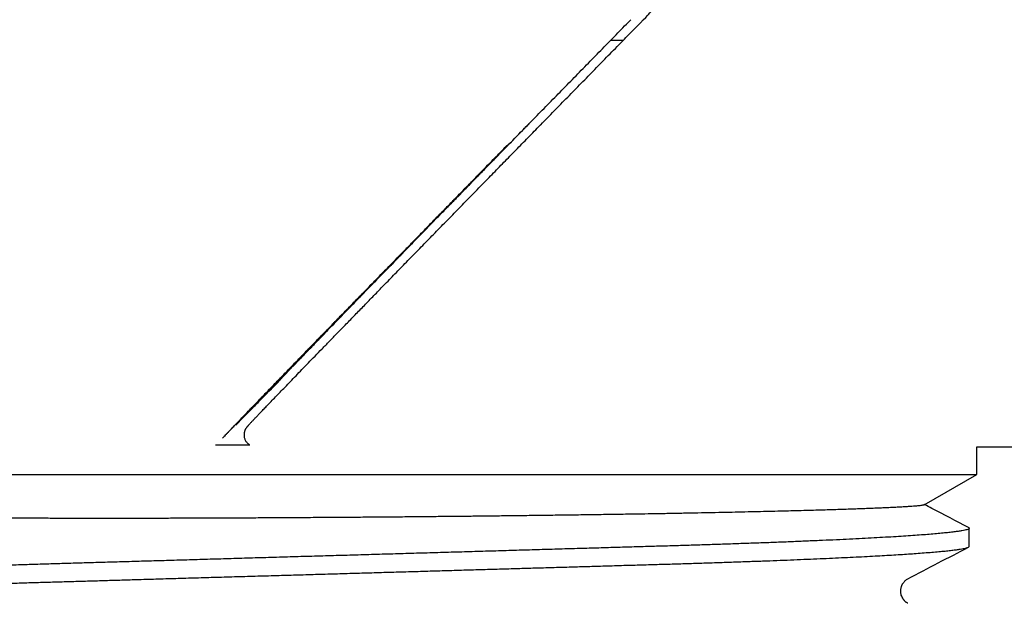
# Model space of a CAD drawing. Header units: millimetres. Extents: x 8 to 871, y 12 to 406.
# Tile 26 of 30: x 657 to 674, y 333 to 343. Entities that reach past the tile are written whole.
import ezdxf

# ---------------------------------------------------------------- set-up
doc = ezdxf.new("R2010")
doc.units = ezdxf.units.MM

msp = doc.modelspace()

# ---------------------------------------------------------------- linework, layer by layer
at = {"color": 7, "linetype": 'Continuous', "lineweight": 30}
for p, q in [((667.616, 342.566), (667.404, 342.566)), ((666.022, 341.159), (666.015, 341.148)), ((666.018, 341.151), (666.029, 341.162)), ((665.654, 340.796), (665.667, 340.802)), ((660.746, 335.752), (661.322, 335.752)), ((673.572, 335.252), (673.572, 335.718)), ((652.572, 335.252), (673.572, 335.252)), ((672.687, 334.742), (673.572, 335.252)), ((673.447, 334.042), (673.447, 334.347))]:
    msp.add_line(p, q, dxfattribs=at)
for points, knots in [([(666.223, 341.143), (666.224, 341.144), (666.3, 341.222), (666.451, 341.377), (666.68, 341.61), (666.909, 341.844), (667.139, 342.079), (667.36, 342.306), (667.609, 342.56), (667.747, 342.701), (668.108, 343.07), (667.976, 342.935), (668.264, 343.229), (668.366, 343.335), (668.553, 343.526), (668.713, 343.69), (668.878, 343.859), (669.04, 344.025), (669.2, 344.189), (669.354, 344.348), (669.504, 344.501), (669.649, 344.651), (669.791, 344.796), (669.927, 344.937), (670.058, 345.072), (670.183, 345.201), (670.313, 345.336), (670.448, 345.476), (670.587, 345.62), (670.718, 345.757), (670.831, 345.874), (670.927, 345.974), (671.007, 346.057), (671.074, 346.128), (671.125, 346.181), (671.15, 346.208), (671.16, 346.218)], [0, 0, 0, 0, 0.000338, 0.035452, 0.070569, 0.105689, 0.140807, 0.175946, 0.211092, 0.246232, 0.281361, 0.281436, 0.309624, 0.337832, 0.366042, 0.394242, 0.422423, 0.45201, 0.481627, 0.511252, 0.540865, 0.570449, 0.601247, 0.63207, 0.66291, 0.693748, 0.72456, 0.763895, 0.803246, 0.8426, 0.88194, 0.909762, 0.937589, 0.965406, 0.986398, 1, 1, 1, 1]), ([(666.026, 341.159), (666.101, 341.236), (666.255, 341.393), (666.491, 341.634), (666.73, 341.879), (666.97, 342.123), (667.206, 342.365), (667.439, 342.603), (667.618, 342.786), (667.718, 342.888), (667.743, 342.914)], [0, 0, 0, 0, 0.131503, 0.269661, 0.407836, 0.546007, 0.684112, 0.819749, 0.955395, 1, 1, 1, 1]), ([(661.391, 336.179), (661.391, 336.179), (661.401, 336.189), (661.426, 336.215), (661.466, 336.257), (661.512, 336.305), (661.564, 336.359), (661.621, 336.418), (661.684, 336.484), (661.755, 336.558), (661.833, 336.638), (661.917, 336.725), (662.006, 336.818), (662.102, 336.916), (662.202, 337.02), (662.309, 337.13), (662.422, 337.247), (662.541, 337.369), (662.666, 337.498), (662.796, 337.631), (662.933, 337.773), (663.079, 337.922), (663.233, 338.081), (663.394, 338.246), (663.564, 338.421), (663.745, 338.607), (663.937, 338.804), (664.135, 339.007), (664.34, 339.217), (664.551, 339.433), (664.767, 339.654), (664.987, 339.879), (665.199, 340.097), (665.406, 340.308), (665.605, 340.512), (665.807, 340.718), (666.012, 340.928), (666.151, 341.07), (666.22, 341.141)], [0, 0, 0, 0, 0.000038, 0.027157, 0.05427, 0.081532, 0.108794, 0.135784, 0.162774, 0.19094, 0.219117, 0.247293, 0.275458, 0.303111, 0.330774, 0.358437, 0.386088, 0.413968, 0.441847, 0.469288, 0.49673, 0.525866, 0.555015, 0.584163, 0.613299, 0.644782, 0.676281, 0.70778, 0.739262, 0.771094, 0.802926, 0.834069, 0.865212, 0.89216, 0.919122, 0.946088, 0.973051, 1, 1, 1, 1]), ([(661.806, 336.815), (661.807, 336.818), (661.81, 336.822), (661.83, 336.844), (661.855, 336.871), (661.878, 336.896), (661.894, 336.912), (661.91, 336.93), (661.928, 336.949), (661.948, 336.97), (661.969, 336.992), (662.021, 337.046), (662.12, 337.15), (662.294, 337.33), (662.506, 337.549), (662.739, 337.79), (662.986, 338.043), (663.237, 338.302), (663.513, 338.585), (663.811, 338.891), (664.159, 339.248), (664.56, 339.659), (665.019, 340.129), (665.502, 340.624), (665.844, 340.973), (666.015, 341.148)], [0, 0, 0, 0, 0.054454, 0.105335, 0.152687, 0.167849, 0.18262, 0.197002, 0.210999, 0.224613, 0.237849, 0.25071, 0.314278, 0.376966, 0.439094, 0.50099, 0.55092, 0.600586, 0.65018, 0.699892, 0.749913, 0.812777, 0.875156, 0.937435, 1, 1, 1, 1]), ([(665.67, 340.796), (665.726, 340.852), (665.842, 340.971), (665.961, 341.093), (666.024, 341.157)], [0, 0, 0, 0, 0.473785, 1, 1, 1, 1]), ([(665.665, 340.8), (665.592, 340.726), (665.447, 340.577), (665.232, 340.357), (665.021, 340.142), (664.814, 339.929), (664.61, 339.721), (664.415, 339.521), (664.228, 339.329), (664.048, 339.145), (663.872, 338.965), (663.7, 338.789), (663.529, 338.613), (663.359, 338.439), (663.19, 338.266), (663.027, 338.098), (662.869, 337.936), (662.716, 337.779), (662.571, 337.629), (662.433, 337.488), (662.303, 337.355), (662.179, 337.227), (662.06, 337.104), (661.943, 336.984), (661.831, 336.868), (661.722, 336.756), (661.619, 336.649), (661.522, 336.549), (661.431, 336.455), (661.35, 336.371), (661.278, 336.297), (661.214, 336.23), (661.166, 336.181), (661.133, 336.146), (661.111, 336.124), (661.091, 336.102), (661.07, 336.081), (661.051, 336.061), (661.024, 336.033), (660.992, 335.999), (660.956, 335.962), (660.924, 335.928), (660.9, 335.902), (660.882, 335.884), (660.872, 335.873), (660.866, 335.867), (660.864, 335.865)], [0, 0, 0, 0, 0.027519, 0.054993, 0.082444, 0.109893, 0.137363, 0.164745, 0.190471, 0.216175, 0.241876, 0.267592, 0.293341, 0.320621, 0.347867, 0.375102, 0.402347, 0.429625, 0.457007, 0.482837, 0.508655, 0.53448, 0.560331, 0.586226, 0.61351, 0.640835, 0.668221, 0.695689, 0.72326, 0.750567, 0.774473, 0.798444, 0.822492, 0.831963, 0.841449, 0.850951, 0.860468, 0.870003, 0.879556, 0.90133, 0.923558, 0.94625, 0.969416, 0.981744, 0.994206, 1, 1, 1, 1]), ([(660.898, 335.9), (660.899, 335.901), (660.904, 335.907), (660.914, 335.918), (660.93, 335.934), (660.948, 335.953), (660.968, 335.975), (660.998, 336.006), (661.039, 336.048), (661.093, 336.105), (661.155, 336.169), (661.223, 336.24), (661.297, 336.317), (661.379, 336.402), (661.455, 336.481), (661.525, 336.553), (661.585, 336.615), (661.646, 336.679), (661.713, 336.748), (661.783, 336.821), (661.858, 336.898), (661.932, 336.975), (662.006, 337.051), (662.077, 337.125), (662.149, 337.199), (662.22, 337.272), (662.291, 337.345), (662.358, 337.414), (662.418, 337.476), (662.471, 337.53), (662.517, 337.577), (662.56, 337.622), (662.602, 337.664), (662.643, 337.707), (662.688, 337.752), (662.737, 337.803), (662.791, 337.858), (662.85, 337.919), (662.915, 337.986), (662.986, 338.058), (663.06, 338.135), (663.139, 338.216), (663.223, 338.302), (663.312, 338.393), (663.407, 338.491), (663.509, 338.595), (663.614, 338.703), (663.724, 338.815), (663.837, 338.931), (663.957, 339.054), (664.083, 339.183), (664.215, 339.319), (664.354, 339.461), (664.5, 339.611), (664.653, 339.768), (664.814, 339.932), (664.98, 340.102), (665.153, 340.279), (665.333, 340.463), (665.501, 340.635), (665.61, 340.747), (665.656, 340.794)], [0, 0, 0, 0, 0.003046, 0.014765, 0.027134, 0.040354, 0.054423, 0.069046, 0.095699, 0.123058, 0.151129, 0.179914, 0.207935, 0.236609, 0.265942, 0.28354, 0.301369, 0.319234, 0.336563, 0.356447, 0.37552, 0.393783, 0.411222, 0.42782, 0.443578, 0.4595, 0.474467, 0.488482, 0.501547, 0.511147, 0.520161, 0.52859, 0.536475, 0.543955, 0.552265, 0.561406, 0.571378, 0.582179, 0.59381, 0.606271, 0.619561, 0.632961, 0.64711, 0.662009, 0.677659, 0.694061, 0.711216, 0.72808, 0.745616, 0.763824, 0.782707, 0.802266, 0.822504, 0.843422, 0.865025, 0.887315, 0.910296, 0.933544, 0.957467, 0.982072, 1, 1, 1, 1]), ([(661.865, 336.882), (661.866, 336.883), (661.87, 336.887), (661.88, 336.898), (661.895, 336.914), (661.914, 336.934), (661.934, 336.955), (661.959, 336.982), (661.988, 337.012), (662.024, 337.049), (662.063, 337.09), (662.109, 337.137), (662.159, 337.19), (662.216, 337.249), (662.279, 337.315), (662.349, 337.386), (662.425, 337.465), (662.507, 337.55), (662.601, 337.647), (662.707, 337.756), (662.825, 337.878), (662.95, 338.007), (663.082, 338.143), (663.204, 338.268), (663.314, 338.381), (663.409, 338.479), (663.507, 338.579), (663.607, 338.682), (663.709, 338.787), (663.814, 338.895), (663.922, 339.006), (664.035, 339.122), (664.155, 339.244), (664.281, 339.374), (664.414, 339.511), (664.555, 339.655), (664.703, 339.806), (664.853, 339.96), (665.005, 340.115), (665.158, 340.272), (665.318, 340.435), (665.484, 340.606), (665.601, 340.725), (665.662, 340.788), (665.665, 340.791)], [0, 0, 0, 0, 0.004712, 0.026055, 0.046881, 0.067183, 0.086952, 0.106302, 0.129441, 0.153086, 0.177293, 0.202061, 0.227909, 0.254331, 0.281322, 0.308876, 0.336987, 0.365619, 0.394239, 0.427956, 0.461369, 0.494491, 0.527329, 0.559884, 0.581047, 0.60209, 0.623012, 0.643814, 0.664495, 0.68537, 0.70606, 0.727514, 0.74973, 0.77271, 0.796453, 0.820962, 0.846236, 0.872277, 0.896314, 0.920973, 0.946253, 0.972157, 0.998688, 1, 1, 1, 1]), ([(661.087, 336.083), (661.153, 336.151), (661.287, 336.288), (661.527, 336.532), (661.7, 336.708), (661.806, 336.815)], [0, 0, 0, 0, 0.279991, 0.560006, 1, 1, 1, 1]), ([(661.389, 336.176), (661.387, 336.174), (661.377, 336.164), (661.363, 336.148), (661.345, 336.13), (661.33, 336.113), (661.316, 336.098), (661.304, 336.085), (661.293, 336.073), (661.285, 336.064), (661.279, 336.057), (661.274, 336.052), (661.269, 336.045), (661.264, 336.038), (661.259, 336.031), (661.254, 336.023), (661.25, 336.015), (661.245, 336.005), (661.24, 335.995), (661.236, 335.983), (661.232, 335.969), (661.229, 335.954), (661.227, 335.937), (661.226, 335.918), (661.228, 335.898), (661.231, 335.877), (661.237, 335.855), (661.247, 335.832), (661.259, 335.811), (661.274, 335.791), (661.29, 335.774), (661.306, 335.761), (661.316, 335.755), (661.32, 335.752)], [0, 0, 0, 0, 0.0249768, 0.1043082, 0.1845355, 0.2657724, 0.348236, 0.4323736, 0.5192276, 0.6118415, 0.6686824, 0.7129874, 0.7445741, 0.7764831, 0.7975833, 0.8159087, 0.8315141, 0.8451122, 0.8572471, 0.8683544, 0.8787922, 0.8888557, 0.898778, 0.9086985, 0.918698, 0.9288107, 0.9390176, 0.9503265, 0.9614596, 0.972338, 0.9829581, 0.9933293, 1, 1, 1, 1]), ([(673.572, 335.718), (673.702, 335.718), (673.969, 335.718), (674.369, 335.718), (674.765, 335.718), (675.15, 335.718), (675.521, 335.718), (675.88, 335.718), (676.227, 335.718), (676.561, 335.718), (676.882, 335.718), (677.188, 335.718), (677.481, 335.718), (677.761, 335.718), (678.032, 335.719), (678.292, 335.719), (678.542, 335.719), (678.779, 335.719), (679.004, 335.719), (679.217, 335.719), (679.417, 335.719), (679.599, 335.719), (679.763, 335.719), (679.911, 335.719), (680.048, 335.719), (680.176, 335.719), (680.293, 335.719), (680.4, 335.719), (680.497, 335.719), (680.584, 335.719), (680.665, 335.719), (680.738, 335.719), (680.803, 335.719), (680.855, 335.719), (680.896, 335.719), (680.924, 335.719), (680.94, 335.719), (680.949, 335.719), (680.956, 335.719), (680.966, 335.719), (680.978, 335.719), (680.991, 335.719), (681.006, 335.719), (681.021, 335.719), (681.036, 335.719), (681.053, 335.719), (681.07, 335.718), (681.087, 335.718), (681.106, 335.718), (681.124, 335.718), (681.144, 335.718), (681.164, 335.718), (681.186, 335.718), (681.209, 335.718), (681.233, 335.718), (681.257, 335.718), (681.283, 335.718), (681.309, 335.718), (681.335, 335.718), (681.36, 335.718), (681.386, 335.718), (681.412, 335.718), (681.439, 335.718), (681.467, 335.718), (681.497, 335.718), (681.529, 335.718), (681.565, 335.718), (681.601, 335.718), (681.638, 335.719), (681.68, 335.719), (681.728, 335.719), (681.781, 335.72), (681.837, 335.72), (681.897, 335.721), (681.961, 335.722), (682.028, 335.722), (682.095, 335.723), (682.165, 335.723), (682.237, 335.724), (682.301, 335.724), (682.356, 335.724), (682.401, 335.725), (682.445, 335.725), (682.492, 335.725), (682.545, 335.725), (682.604, 335.725), (682.668, 335.725), (682.737, 335.725), (682.812, 335.725), (682.893, 335.725), (682.979, 335.725), (683.07, 335.725), (683.167, 335.725), (683.269, 335.724), (683.377, 335.724), (683.49, 335.724), (683.609, 335.724), (683.733, 335.724), (683.861, 335.723), (683.995, 335.723), (684.134, 335.723), (684.277, 335.723), (684.441, 335.723), (684.625, 335.722), (684.83, 335.722), (685.066, 335.722), (685.336, 335.721), (685.641, 335.721), (685.956, 335.72), (686.286, 335.72), (686.629, 335.719), (686.986, 335.719), (687.355, 335.718), (687.736, 335.718), (688.128, 335.717), (688.533, 335.716), (688.949, 335.716), (689.376, 335.715), (689.816, 335.715), (690.267, 335.714), (690.73, 335.713), (691.205, 335.713), (691.692, 335.712), (692.154, 335.711), (692.589, 335.711), (692.996, 335.71), (693.41, 335.71), (693.832, 335.709), (694.261, 335.709), (694.696, 335.708), (695.319, 335.707), (696.124, 335.706), (697.107, 335.705), (698.08, 335.704), (699.043, 335.703), (699.996, 335.702), (700.939, 335.702), (701.903, 335.701), (702.886, 335.7), (703.889, 335.699), (704.88, 335.698), (705.858, 335.698), (706.813, 335.697), (707.745, 335.696), (708.655, 335.696), (709.553, 335.695), (710.439, 335.695), (711.315, 335.695), (712.179, 335.694), (713.032, 335.694), (713.887, 335.694), (714.745, 335.694), (715.604, 335.693), (716.451, 335.693), (717.287, 335.693), (718.111, 335.693), (718.911, 335.693), (719.687, 335.693), (720.441, 335.693), (721.184, 335.693), (721.827, 335.693), (722.373, 335.693), (722.821, 335.693), (723.263, 335.693), (723.697, 335.693), (724.14, 335.693), (724.594, 335.693), (725.056, 335.693), (725.508, 335.693), (725.948, 335.694), (726.289, 335.694), (726.533, 335.694), (726.684, 335.694), (726.835, 335.694), (726.988, 335.694), (727.142, 335.694), (727.297, 335.694), (727.463, 335.694), (727.639, 335.694), (727.825, 335.694), (728.013, 335.695), (728.176, 335.695), (728.275, 335.695), (728.313, 335.695)], [0, 0, 0, 0, 0.006328, 0.012932, 0.019337, 0.025543, 0.031536, 0.037331, 0.042928, 0.048326, 0.053525, 0.058438, 0.06316, 0.067689, 0.072028, 0.076257, 0.080286, 0.084116, 0.087746, 0.091177, 0.094408, 0.097439, 0.099971, 0.102345, 0.10456, 0.106617, 0.108515, 0.110225, 0.111782, 0.113186, 0.114437, 0.115674, 0.116712, 0.117554, 0.118198, 0.118645, 0.118896, 0.118967, 0.119046, 0.119243, 0.11962, 0.120144, 0.120823, 0.121665, 0.122669, 0.123835, 0.125164, 0.126655, 0.128278, 0.130059, 0.131996, 0.134091, 0.136543, 0.139181, 0.142002, 0.145008, 0.148198, 0.151571, 0.155127, 0.158546, 0.162119, 0.165844, 0.169721, 0.173749, 0.177928, 0.1831, 0.188209, 0.19322, 0.198135, 0.202954, 0.209121, 0.215128, 0.220975, 0.227263, 0.23336, 0.239267, 0.244985, 0.250516, 0.255862, 0.261022, 0.263948, 0.266812, 0.269614, 0.272332, 0.27494, 0.277443, 0.279848, 0.282162, 0.284395, 0.286556, 0.288655, 0.290704, 0.292715, 0.294702, 0.296679, 0.298658, 0.300654, 0.302681, 0.304732, 0.306838, 0.309009, 0.311254, 0.313558, 0.316662, 0.319865, 0.323166, 0.327742, 0.332493, 0.337422, 0.342526, 0.347917, 0.353491, 0.359249, 0.365191, 0.371316, 0.377625, 0.384118, 0.390794, 0.397654, 0.404698, 0.411926, 0.419337, 0.426932, 0.43471, 0.440951, 0.447305, 0.453773, 0.460353, 0.467048, 0.473855, 0.480722, 0.496217, 0.511557, 0.526741, 0.54177, 0.556642, 0.571358, 0.585919, 0.601755, 0.617403, 0.632862, 0.648133, 0.663215, 0.677578, 0.691767, 0.705779, 0.719617, 0.733279, 0.746766, 0.760078, 0.773221, 0.78681, 0.800216, 0.813439, 0.826479, 0.839337, 0.852011, 0.863938, 0.875698, 0.887292, 0.898719, 0.905816, 0.912836, 0.919732, 0.926497, 0.933133, 0.940515, 0.947729, 0.954776, 0.961654, 0.968365, 0.970721, 0.973064, 0.975431, 0.977831, 0.980271, 0.982757, 0.985295, 0.988328, 0.991448, 0.994661, 0.997974, 1, 1, 1, 1]), ([(672.687, 334.742), (672.687, 334.742), (672.686, 334.74), (672.677, 334.738), (672.659, 334.734), (672.632, 334.73), (672.598, 334.725), (672.556, 334.721), (672.507, 334.717), (672.45, 334.713), (672.385, 334.709), (672.313, 334.704), (672.231, 334.7), (672.142, 334.695), (672.045, 334.691), (671.94, 334.686), (671.83, 334.682), (671.716, 334.677), (671.597, 334.673), (671.471, 334.669), (671.339, 334.664), (671.2, 334.66), (671.054, 334.655), (670.9, 334.651), (670.74, 334.646), (670.573, 334.642), (670.399, 334.637), (670.219, 334.633), (670.029, 334.628), (669.827, 334.624), (669.614, 334.619), (669.394, 334.614), (669.167, 334.609), (668.934, 334.605), (668.694, 334.6), (668.448, 334.595), (668.279, 334.592), (668.195, 334.591)], [0, 0, 0, 0, 0.000734, 0.030412, 0.060084, 0.088578, 0.117076, 0.14557, 0.17427, 0.202977, 0.231678, 0.261035, 0.290399, 0.319757, 0.349342, 0.378933, 0.408518, 0.436339, 0.464166, 0.491988, 0.520002, 0.548023, 0.576037, 0.604662, 0.633292, 0.661916, 0.690751, 0.719592, 0.748427, 0.779568, 0.810708, 0.841969, 0.873229, 0.904859, 0.936489, 0.968245, 1, 1, 1, 1]), ([(673.434, 334.36), (673.228, 334.467), (672.982, 334.595), (672.735, 334.724), (672.694, 334.745)], [0, 0, 0, 0, 0.833827, 1, 1, 1, 1]), ([(668.195, 334.591), (668.124, 334.59), (667.982, 334.587), (667.74, 334.583), (667.469, 334.579), (667.169, 334.575), (666.862, 334.57), (666.55, 334.566), (666.232, 334.562), (665.934, 334.558), (665.658, 334.555), (665.404, 334.552), (665.148, 334.549), (664.89, 334.546), (664.63, 334.544), (664.351, 334.541), (664.055, 334.538), (663.74, 334.535), (663.425, 334.533), (663.109, 334.53), (662.791, 334.528), (662.47, 334.526), (662.147, 334.524), (661.825, 334.522), (661.505, 334.52), (661.207, 334.519), (660.931, 334.517), (660.677, 334.516), (660.425, 334.516), (660.174, 334.515), (659.925, 334.514), (659.662, 334.514), (659.387, 334.513), (659.1, 334.513), (658.817, 334.513), (658.54, 334.513), (658.264, 334.514), (657.992, 334.514), (657.724, 334.515), (657.461, 334.517), (657.205, 334.518), (656.958, 334.521), (656.72, 334.523), (656.485, 334.527), (656.251, 334.531), (656.05, 334.536), (655.884, 334.541), (655.751, 334.546), (655.62, 334.553), (655.52, 334.56), (655.452, 334.567), (655.421, 334.571), (655.396, 334.576), (655.38, 334.58), (655.374, 334.582), (655.37, 334.584), (655.368, 334.585), (655.367, 334.587), (655.365, 334.588), (655.365, 334.59), (655.365, 334.591), (655.365, 334.591)], [0, 0, 0, 0, 0.017387, 0.034785, 0.058005, 0.081233, 0.104453, 0.127936, 0.151428, 0.174911, 0.193143, 0.211377, 0.229608, 0.247966, 0.266327, 0.284685, 0.306627, 0.328588, 0.350554, 0.372515, 0.394457, 0.417035, 0.439633, 0.462238, 0.484836, 0.507414, 0.525659, 0.543908, 0.562153, 0.580525, 0.5989, 0.617271, 0.63923, 0.661207, 0.68319, 0.705166, 0.727125, 0.749706, 0.772306, 0.794912, 0.817513, 0.840095, 0.861982, 0.883889, 0.90761, 0.931354, 0.945434, 0.959515, 0.973605, 0.987691, 0.991231, 0.994777, 0.997237, 0.99826, 0.998612, 0.998816, 0.998987, 0.999157, 0.999388, 0.99981, 1, 1, 1, 1]), ([(673.433, 334.36), (673.434, 334.359), (673.442, 334.356), (673.447, 334.35), (673.446, 334.341), (673.433, 334.332), (673.409, 334.323), (673.373, 334.314), (673.324, 334.304), (673.263, 334.295), (673.19, 334.285), (673.104, 334.275), (673.006, 334.265), (672.896, 334.254), (672.774, 334.244), (672.641, 334.234), (672.497, 334.223), (672.34, 334.213), (672.17, 334.202), (671.988, 334.192), (671.795, 334.181), (671.591, 334.17), (671.376, 334.16), (671.152, 334.149), (670.918, 334.139), (670.676, 334.129), (670.426, 334.118), (670.168, 334.108), (669.903, 334.098), (669.633, 334.089), (669.359, 334.079), (669.081, 334.07), (668.799, 334.061), (668.511, 334.052), (668.216, 334.044), (667.913, 334.035), (667.603, 334.026), (667.286, 334.017), (666.961, 334.007), (666.63, 333.998), (666.293, 333.988), (665.95, 333.978), (665.602, 333.968), (665.25, 333.957), (664.894, 333.947), (664.537, 333.937), (664.179, 333.926), (663.821, 333.916), (663.462, 333.905), (663.1, 333.895), (662.735, 333.884), (662.369, 333.874), (662.004, 333.863), (661.64, 333.853), (661.28, 333.842), (660.923, 333.832), (660.57, 333.821), (660.221, 333.811), (659.878, 333.801), (659.541, 333.791), (659.21, 333.782), (658.887, 333.772), (658.574, 333.763), (658.269, 333.754), (657.972, 333.746), (657.678, 333.737), (657.387, 333.728), (657.099, 333.719), (656.815, 333.71), (656.536, 333.7), (656.263, 333.691), (655.997, 333.681), (655.738, 333.671), (655.487, 333.661), (655.244, 333.65), (655.01, 333.64), (654.786, 333.629), (654.572, 333.619), (654.37, 333.608), (654.179, 333.598), (653.999, 333.587), (653.829, 333.577), (653.669, 333.566), (653.52, 333.556), (653.383, 333.545), (653.258, 333.535), (653.146, 333.524), (653.047, 333.514), (652.96, 333.504), (652.886, 333.494), (652.824, 333.485), (652.774, 333.475), (652.737, 333.466), (652.712, 333.457), (652.698, 333.449), (652.698, 333.444), (652.698, 333.442)], [0, 0, 0, 0, 0.001097, 0.011524, 0.021895, 0.032341, 0.042872, 0.053482, 0.064165, 0.074894, 0.085685, 0.096532, 0.10743, 0.118372, 0.129155, 0.139968, 0.150805, 0.161659, 0.172746, 0.183837, 0.194926, 0.206005, 0.217067, 0.228107, 0.239116, 0.250064, 0.260969, 0.271825, 0.282626, 0.293365, 0.303847, 0.314258, 0.324595, 0.334852, 0.345234, 0.355639, 0.366132, 0.376705, 0.387355, 0.398076, 0.408863, 0.419685, 0.43056, 0.441482, 0.452445, 0.463443, 0.47427, 0.485118, 0.495979, 0.506847, 0.517938, 0.529022, 0.540093, 0.551144, 0.562168, 0.573158, 0.584108, 0.594987, 0.605814, 0.616582, 0.627285, 0.637919, 0.648288, 0.65858, 0.66879, 0.678956, 0.689409, 0.699945, 0.71056, 0.721249, 0.732006, 0.742825, 0.7537, 0.764602, 0.775547, 0.786529, 0.797542, 0.808579, 0.819435, 0.830301, 0.84117, 0.852037, 0.863115, 0.874176, 0.885213, 0.896219, 0.907189, 0.918114, 0.92899, 0.939786, 0.950519, 0.961186, 0.971779, 0.982293, 0.992539, 1, 1, 1, 1]), ([(652.71, 333.124), (652.709, 333.124), (652.702, 333.127), (652.697, 333.133), (652.696, 333.141), (652.705, 333.149), (652.723, 333.157), (652.751, 333.165), (652.788, 333.174), (652.836, 333.182), (652.893, 333.191), (652.961, 333.2), (653.04, 333.209), (653.131, 333.219), (653.234, 333.228), (653.349, 333.238), (653.474, 333.248), (653.61, 333.258), (653.759, 333.268), (653.921, 333.278), (654.097, 333.289), (654.283, 333.299), (654.479, 333.31), (654.686, 333.32), (654.902, 333.33), (655.121, 333.34), (655.342, 333.35), (655.563, 333.359), (655.791, 333.368), (656.025, 333.377), (656.264, 333.386), (656.509, 333.395), (656.759, 333.404), (657.013, 333.412), (657.271, 333.42), (657.532, 333.429), (657.797, 333.436), (658.061, 333.444), (658.325, 333.452), (658.589, 333.459), (658.858, 333.467), (659.133, 333.475), (659.427, 333.484), (659.742, 333.493), (660.076, 333.503), (660.416, 333.513), (660.761, 333.523), (661.109, 333.533), (661.461, 333.543), (661.806, 333.553), (662.143, 333.563), (662.472, 333.572), (662.801, 333.582), (663.131, 333.592), (663.461, 333.601), (663.79, 333.611), (664.119, 333.62), (664.445, 333.63), (664.77, 333.639), (665.092, 333.649), (665.411, 333.658), (665.72, 333.667), (666.02, 333.676), (666.311, 333.684), (666.597, 333.692), (666.878, 333.7), (667.17, 333.709), (667.47, 333.718), (667.777, 333.727), (668.076, 333.735), (668.37, 333.744), (668.658, 333.752), (668.943, 333.761), (669.215, 333.77), (669.475, 333.779), (669.723, 333.788), (669.966, 333.796), (670.204, 333.805), (670.435, 333.814), (670.661, 333.824), (670.88, 333.833), (671.091, 333.842), (671.295, 333.852), (671.492, 333.861), (671.68, 333.871), (671.856, 333.88), (672.021, 333.889), (672.175, 333.898), (672.32, 333.907), (672.457, 333.916), (672.591, 333.926), (672.723, 333.936), (672.848, 333.946), (672.962, 333.956), (673.064, 333.966), (673.153, 333.976), (673.231, 333.986), (673.294, 333.995), (673.345, 334.004), (673.385, 334.013), (673.415, 334.021), (673.435, 334.029), (673.446, 334.036), (673.446, 334.041), (673.445, 334.042)], [0, 0, 0, 0, 0.0011109, 0.0104853, 0.0198025, 0.0291701, 0.0386068, 0.0481091, 0.0576734, 0.0672955, 0.0769717, 0.0866975, 0.0964687, 0.106749, 0.1170689, 0.1274231, 0.1378059, 0.1482119, 0.1586352, 0.1695016, 0.180374, 0.1912461, 0.2021111, 0.2129627, 0.2237942, 0.2345994, 0.2444757, 0.2543197, 0.2641268, 0.2738924, 0.283612, 0.2932814, 0.3028962, 0.3124526, 0.3219466, 0.3313746, 0.3407329, 0.3500523, 0.3588978, 0.3678042, 0.3767686, 0.3857878, 0.3948586, 0.4054135, 0.4160274, 0.4266946, 0.4374094, 0.4481657, 0.4589574, 0.4697783, 0.4797177, 0.4896712, 0.499634, 0.5096008, 0.5195668, 0.5295267, 0.5394757, 0.5494088, 0.5593209, 0.5692071, 0.5790628, 0.5888832, 0.5981059, 0.6072893, 0.6164298, 0.6255238, 0.6345679, 0.6449652, 0.6552862, 0.6655263, 0.6756934, 0.6859128, 0.6962144, 0.7065933, 0.7161713, 0.7258064, 0.7354945, 0.7452312, 0.7550123, 0.7648333, 0.7746896, 0.7845763, 0.7944888, 0.8044222, 0.8143714, 0.8243315, 0.833728, 0.8431255, 0.8525197, 0.8619065, 0.8712816, 0.8821087, 0.8929082, 0.9036738, 0.9143994, 0.9250789, 0.9357065, 0.9462764, 0.9559102, 0.9654869, 0.9750025, 0.9844532, 0.9938356, 1, 1, 1, 1]), ([(672.412, 333.497), (672.582, 333.585), (672.923, 333.763), (673.263, 333.94), (673.434, 334.029)], [0, 0, 0, 0, 0.499972, 1, 1, 1, 1]), ([(672.411, 333.083), (672.407, 333.085), (672.399, 333.09), (672.386, 333.098), (672.375, 333.107), (672.364, 333.117), (672.355, 333.126), (672.348, 333.135), (672.341, 333.143), (672.33, 333.158), (672.316, 333.182), (672.302, 333.217), (672.295, 333.248), (672.292, 333.274), (672.292, 333.296), (672.293, 333.31), (672.294, 333.32), (672.296, 333.333), (672.299, 333.349), (672.305, 333.368), (672.309, 333.38), (672.313, 333.388), (672.315, 333.393), (672.317, 333.397), (672.319, 333.401), (672.322, 333.407), (672.326, 333.414), (672.333, 333.424), (672.342, 333.437), (672.355, 333.453), (672.372, 333.469), (672.391, 333.485), (672.405, 333.492), (672.412, 333.497)], [0, 0, 0, 0, 0.056772, 0.110666, 0.157596, 0.197595, 0.230695, 0.256937, 0.276423, 0.293, 0.355379, 0.412361, 0.44873, 0.483728, 0.511892, 0.530533, 0.540746, 0.549411, 0.5805, 0.605906, 0.625675, 0.633464, 0.639867, 0.646677, 0.655773, 0.66858, 0.685102, 0.705337, 0.745421, 0.794967, 0.853936, 0.92229, 1, 1, 1, 1])]:
    msp.add_open_spline(points, degree=3, knots=knots, dxfattribs=at)

doc.saveas('drawing.dxf')
